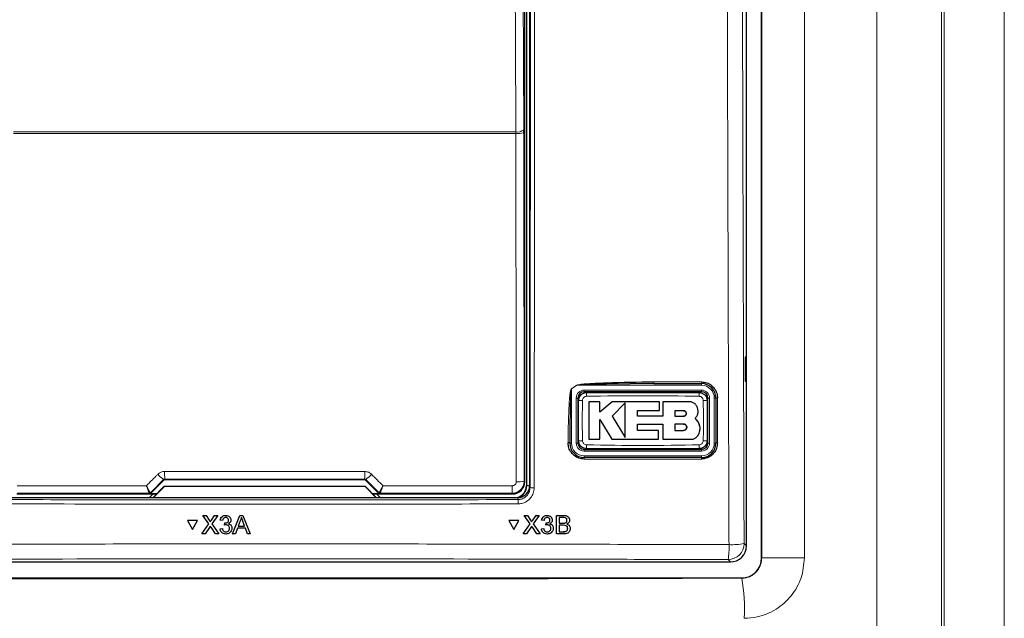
# Model space of a CAD drawing. Header units: millimetres. Extents: x 5 to 418, y 2 to 292.
# Tile 23 of 85: x 104 to 124, y 161 to 173. Entities that reach past the tile are written whole.
import ezdxf

# ---------------------------------------------------------------- set-up
doc = ezdxf.new("R2010")
doc.units = ezdxf.units.MM

msp = doc.modelspace()

# ---------------------------------------------------------------- linework, layer by layer
at = {"color": 7, "linetype": 'Continuous', "lineweight": 18}
for p, q in [((121.3387, 148.246), (121.3387, 198.1329)), ((122.6823, 198.1329), (122.6823, 148.246)), ((122.7355, 148.1927), (122.7355, 198.1329)), ((123.9838, 198.1329), (123.9838, 148.1927)), ((118.9476, 162.3157), (118.9476, 196.1168)), ((119.8358, 196.1168), (119.8358, 162.3157)), ((114.0716, 163.8162), (114.0716, 182.6329)), ((113.8461, 171.1246), (103.4158, 171.1246)), ((103.4161, 171.1573), (113.8458, 171.1573)), ((113.8461, 171.1246), (113.8458, 171.1573)), ((114.0069, 171.135), (114.0148, 163.9073)), ((116.706, 165.9682), (117.6958, 165.9682)), ((114.9976, 165.8259), (114.9963, 165.8279)), ((115.1124, 165.8996), (114.9976, 165.8259)), ((114.9976, 165.8259), (114.9976, 164.6996)), ((115.1111, 165.9016), (115.1124, 165.8996)), ((117.6976, 165.8996), (115.1124, 165.8996)), ((115.2643, 165.7996), (115.2643, 165.7662)), ((115.2643, 165.7996), (117.6976, 165.7996)), ((117.6976, 165.8996), (117.6976, 165.9329)), ((117.6976, 165.7996), (117.6976, 165.7662)), ((115.0976, 165.6329), (115.131, 165.6329)), ((115.0976, 164.6996), (115.0976, 165.6329)), ((117.831, 165.6329), (117.8643, 165.6329)), ((117.8643, 165.6329), (117.8643, 164.6996)), ((117.9643, 165.6329), (117.9976, 165.6329)), ((117.9643, 164.6996), (117.9643, 165.6329)), ((114.9297, 164.7017), (114.9297, 164.7132)), ((114.9976, 164.6996), (114.9643, 164.6996)), ((115.0976, 164.6996), (115.131, 164.6996)), ((115.2643, 164.5662), (115.2643, 164.5329)), ((117.6976, 164.5329), (115.2643, 164.5329)), ((117.6976, 164.5662), (117.6976, 164.5329)), ((117.831, 164.6996), (117.8643, 164.6996)), ((117.9643, 164.6996), (117.9976, 164.6996)), ((117.6958, 164.3683), (115.2629, 164.3683)), ((115.2643, 164.4329), (117.6976, 164.4329)), ((115.2643, 164.4329), (115.2643, 164.3996)), ((117.6976, 164.4329), (117.6976, 164.3996)), ((106.5379, 163.9315), (106.5328, 163.9437)), ((106.5563, 163.9536), (106.5614, 163.9412)), ((110.7005, 163.9412), (110.7056, 163.9536)), ((110.7291, 163.9437), (110.724, 163.9315)), ((114.0148, 163.9073), (114.028, 163.8941)), ((114.0716, 163.8162), (114.0643, 163.8162)), ((114.0716, 163.8162), (114.131, 163.8162)), ((114.131, 163.8168), (114.139, 163.7767)), ((106.2343, 163.6585), (106.2342, 163.6586)), ((106.2392, 163.6466), (106.2343, 163.6585)), ((106.2578, 163.6683), (106.2577, 163.6683)), ((106.2578, 163.6683), (106.2628, 163.6564)), ((110.9991, 163.6564), (111.0041, 163.6683)), ((111.0041, 163.6683), (111.0042, 163.6683)), ((111.0276, 163.6585), (111.0227, 163.6466)), ((111.0277, 163.6586), (111.0276, 163.6585)), ((113.778, 163.6442), (113.7649, 163.6573)), ((113.8892, 163.5265), (113.8813, 163.5662)), ((107.4793, 163.1019), (107.4794, 163.1029)), ((107.5242, 163.1018), (107.5243, 163.1029)), ((114.1513, 163.1019), (114.1507, 163.103)), ((114.1962, 163.1018), (114.1956, 163.1029)), ((114.8336, 163.1987), (114.833, 163.1998)), ((114.8228, 163.0369), (114.8222, 163.038)), ((114.834, 162.8604), (114.8335, 162.8614)), ((118.5824, 162.6143), (118.631, 162.5658)), ((118.9465, 162.3168), (118.9476, 162.3157)), ((119.8358, 162.3157), (118.9476, 162.3157)), ((118.2981, 162.2329), (118.2495, 162.2814)), ((118.5356, 161.8954), (118.5304, 161.9007))]:
    msp.add_line(p, q, dxfattribs=at)
at = {"color": 7, "linetype": 'Continuous', "lineweight": 25}
for p, q in [((118.9465, 162.3168), (118.9465, 196.1156)), ((118.631, 162.5658), (118.631, 185.172)), ((114.028, 163.8941), (114.028, 182.555)), ((114.0643, 182.6329), (114.0643, 163.8162)), ((114.131, 182.6496), (114.131, 163.8168)), ((114.0069, 171.135), (114.0067, 171.2005)), ((118.6301, 166.4829), (118.6047, 166.4833)), ((118.6047, 166.4833), (118.6047, 165.9824)), ((118.6301, 165.9829), (118.6301, 166.4829)), ((118.6047, 165.9824), (118.6301, 165.9829)), ((117.6976, 165.7662), (115.2643, 165.7662)), ((116.7077, 165.9329), (115.7263, 165.9245)), ((116.7077, 165.9329), (117.6976, 165.9329)), ((115.131, 165.6329), (115.131, 164.6996)), ((115.5864, 165.5586), (115.361, 165.5586)), ((115.5864, 165.34), (115.5864, 165.5586)), ((115.843, 165.5586), (115.5864, 165.34)), ((116.8267, 165.5586), (115.843, 165.5586)), ((116.8267, 165.3734), (116.8267, 165.5586)), ((116.898, 165.5586), (116.898, 165.2552)), ((117.4402, 165.5586), (116.898, 165.5586)), ((117.831, 164.6996), (117.831, 165.6329)), ((117.9976, 165.6329), (117.9976, 164.6996)), ((116.1119, 165.5342), (115.843, 165.2576)), ((116.3671, 165.3734), (116.8267, 165.3734)), ((116.3671, 165.2552), (116.3671, 165.3734)), ((117.3264, 165.3719), (117.1479, 165.3719)), ((117.1479, 165.3719), (117.1479, 165.2576)), ((115.5863, 165.186), (115.8345, 164.7782)), ((115.5863, 164.7782), (115.5863, 165.186)), ((115.843, 165.2576), (116.1119, 164.8156)), ((116.898, 165.2552), (116.3671, 165.2552)), ((117.1479, 165.2576), (117.3264, 165.2576)), ((117.6274, 165.1437), (117.5691, 165.2159)), ((116.3672, 165.0938), (116.898, 165.0938)), ((116.3672, 164.9631), (116.3672, 165.0938)), ((116.8083, 164.9631), (116.3672, 164.9631)), ((116.8083, 164.7782), (116.8083, 164.9631)), ((116.898, 165.0938), (116.898, 164.7782)), ((117.1479, 165.0938), (117.1479, 164.9631)), ((117.3264, 165.0938), (117.1479, 165.0938)), ((117.1479, 164.9631), (117.3264, 164.9631)), ((115.361, 164.7782), (115.5863, 164.7782)), ((115.8345, 164.7782), (116.8083, 164.7782)), ((116.898, 164.7782), (117.4799, 164.7782)), ((114.9643, 164.6996), (114.9643, 164.7111)), ((115.2643, 164.5662), (117.6976, 164.5662)), ((117.6976, 164.3996), (115.2643, 164.3996)), ((106.2628, 163.6564), (106.5379, 163.9315)), ((106.5614, 163.9412), (110.7005, 163.9412)), ((110.724, 163.9315), (110.9991, 163.6564)), ((106.3106, 163.5662), (106.5465, 163.8022)), ((106.5476, 163.7996), (106.3143, 163.5662)), ((106.5465, 163.8022), (106.5476, 163.7996)), ((106.5465, 163.8022), (110.7154, 163.8022)), ((110.7143, 163.7996), (106.5476, 163.7996)), ((110.7154, 163.8022), (110.7143, 163.7996)), ((110.9476, 163.5662), (110.7143, 163.7996)), ((110.7154, 163.8022), (110.9513, 163.5662)), ((113.8813, 163.5662), (103.3806, 163.5662)), ((103.4839, 163.6442), (106.3885, 163.6442)), ((106.3129, 163.6442), (106.2375, 163.5688)), ((106.2375, 163.5688), (106.2375, 163.5662)), ((106.391, 163.6466), (106.2392, 163.6466)), ((111.0227, 163.6466), (110.8709, 163.6466)), ((110.8734, 163.6442), (113.778, 163.6442)), ((111.0244, 163.5688), (110.949, 163.6442)), ((111.0244, 163.5662), (111.0244, 163.5688)), ((107.3473, 163.1987), (107.3474, 163.1998)), ((107.4693, 163.022), (107.3473, 163.1987)), ((107.3473, 163.1987), (107.4124, 163.1987)), ((107.4124, 163.1987), (107.4125, 163.1998)), ((107.4124, 163.1987), (107.4793, 163.1019)), ((107.5242, 163.1018), (107.5908, 163.1987)), ((107.6569, 163.1987), (107.5349, 163.0214)), ((107.5908, 163.1987), (107.5909, 163.1998)), ((107.5908, 163.1987), (107.6569, 163.1987)), ((107.6569, 163.1987), (107.657, 163.1998)), ((107.8208, 163.1987), (107.8208, 163.1998)), ((107.9298, 163.1015), (107.9299, 163.1025)), ((107.9659, 162.8162), (108.118, 163.1987)), ((108.118, 163.1987), (108.1181, 163.1998)), ((108.118, 163.1987), (108.179, 163.1987)), ((108.179, 163.1987), (108.1791, 163.1998)), ((108.179, 163.1987), (108.3313, 162.8162)), ((114.019, 163.1998), (114.0841, 163.1998)), ((114.0196, 163.1987), (114.019, 163.1998)), ((114.1412, 163.022), (114.0196, 163.1987)), ((114.0196, 163.1987), (114.0847, 163.1987)), ((114.0847, 163.1987), (114.0841, 163.1998)), ((114.0841, 163.1998), (114.1507, 163.103)), ((114.0847, 163.1987), (114.1513, 163.1019)), ((114.1962, 163.1018), (114.2631, 163.1987)), ((114.3291, 163.1987), (114.2067, 163.0214)), ((114.2631, 163.1987), (114.2625, 163.1998)), ((114.2631, 163.1987), (114.3291, 163.1987)), ((114.3291, 163.1987), (114.3285, 163.1998)), ((114.4928, 163.1987), (114.4922, 163.1998)), ((114.5904, 163.1456), (114.5898, 163.1468)), ((114.6893, 162.8162), (114.6902, 163.1987)), ((114.6902, 163.1987), (114.6896, 163.1998)), ((114.6902, 163.1987), (114.8336, 163.1987)), ((114.7441, 163.1546), (114.7438, 163.0369)), ((114.8171, 163.1546), (114.7441, 163.1546)), ((114.9487, 163.1446), (114.948, 163.1458)), ((107.0254, 163.0906), (107.0254, 163.0917)), ((107.2371, 163.0917), (107.0254, 163.0917)), ((107.237, 163.0906), (107.0254, 163.0906)), ((107.0254, 163.0906), (107.1313, 162.9077)), ((107.1313, 162.9077), (107.237, 163.0906)), ((107.237, 163.0906), (107.2371, 163.0917)), ((107.3277, 162.8162), (107.4693, 163.022)), ((107.4843, 162.9479), (107.3937, 162.8162)), ((107.4992, 163.0654), (107.4993, 163.0665)), ((107.6115, 162.8162), (107.5181, 162.9514)), ((107.5349, 163.0214), (107.6767, 162.8162)), ((107.7038, 162.9192), (107.753, 162.9241)), ((107.7038, 162.9192), (107.7039, 162.9203)), ((107.7087, 163.1006), (107.7088, 163.1017)), ((107.7578, 163.0957), (107.7087, 163.1006)), ((107.753, 162.9241), (107.753, 162.9252)), ((107.7967, 162.9977), (107.8018, 163.0418)), ((107.7967, 162.9977), (107.7968, 162.9987)), ((107.8018, 163.0418), (107.8018, 163.0428)), ((107.8088, 163.0413), (107.8089, 163.0423)), ((107.9294, 163.0942), (107.9295, 163.0954)), ((107.9491, 162.92), (107.9492, 162.9212)), ((107.9495, 162.9313), (107.9496, 162.9324)), ((108.0669, 162.9339), (108.0233, 162.8162)), ((108.2303, 162.9339), (108.0669, 162.9339)), ((108.1223, 163.0839), (108.0831, 162.978)), ((108.0831, 162.978), (108.214, 162.978)), ((108.214, 162.978), (108.1767, 163.0786)), ((108.2739, 162.8162), (108.2303, 162.9339)), ((113.6976, 163.0906), (113.697, 163.0917)), ((113.9086, 163.0917), (113.697, 163.0917)), ((113.6976, 163.0906), (113.803, 162.9077)), ((113.9092, 163.0906), (113.6976, 163.0906)), ((113.803, 162.9077), (113.9092, 163.0906)), ((113.9092, 163.0906), (113.9086, 163.0917)), ((113.9991, 162.8162), (114.1412, 163.022)), ((114.1559, 162.9479), (114.065, 162.8162)), ((114.167, 163.077), (114.1664, 163.0782)), ((114.2826, 162.8162), (114.1897, 162.9514)), ((114.2067, 163.0214), (114.3478, 162.8162)), ((114.3752, 162.9192), (114.3746, 162.9203)), ((114.3752, 162.9192), (114.4243, 162.9241)), ((114.3805, 163.1006), (114.38, 163.1017)), ((114.4296, 163.0957), (114.3805, 163.1006)), ((114.4243, 162.9241), (114.4238, 162.9252)), ((114.4682, 162.9977), (114.4677, 162.9987)), ((114.4682, 162.9977), (114.4734, 163.0418)), ((114.4734, 163.0418), (114.4728, 163.0429)), ((114.4805, 163.0413), (114.4799, 163.0423)), ((114.5524, 163.0999), (114.5519, 163.1009)), ((114.5717, 162.9317), (114.5711, 162.9327)), ((114.6093, 162.9816), (114.6086, 162.9828)), ((114.7437, 162.9928), (114.7434, 162.8604)), ((114.8281, 162.9928), (114.7437, 162.9928)), ((114.7438, 163.0369), (114.8228, 163.0369)), ((114.8689, 163.0414), (114.8683, 163.0425)), ((114.906, 163.0948), (114.9055, 163.0959)), ((114.9204, 162.9266), (114.9198, 162.9277)), ((114.9641, 162.9702), (114.9634, 162.9714)), ((107.3277, 162.8162), (107.3278, 162.8173)), ((107.3937, 162.8162), (107.3277, 162.8162)), ((107.6767, 162.8162), (107.6115, 162.8162)), ((107.6767, 162.8162), (107.6767, 162.8173)), ((107.8249, 162.8555), (107.8249, 162.8565)), ((107.9659, 162.8162), (107.966, 162.8173)), ((108.0233, 162.8162), (107.9659, 162.8162)), ((108.3313, 162.8162), (108.2739, 162.8162)), ((108.3313, 162.8162), (108.3314, 162.8173)), ((113.9991, 162.8162), (113.9985, 162.8173)), ((114.065, 162.8162), (113.9991, 162.8162)), ((114.3478, 162.8162), (114.2826, 162.8162)), ((114.3478, 162.8162), (114.3472, 162.8173)), ((114.3882, 162.8728), (114.3888, 162.8716)), ((114.496, 162.8555), (114.4954, 162.8565)), ((114.6893, 162.8162), (114.6887, 162.8173)), ((114.8331, 162.8162), (114.6893, 162.8162)), ((114.7434, 162.8604), (114.834, 162.8604)), ((114.8668, 162.8622), (114.8662, 162.8633)), ((98.9638, 162.2329), (118.2981, 162.2329)), ((98.7315, 161.9007), (118.5304, 161.9007))]:
    msp.add_line(p, q, dxfattribs=at)
at = {"color": 7, "linetype": 'Continuous', "lineweight": 18, "flags": 128}
for points in [[(113.8458, 171.1573), (113.8443, 171.4793), (113.8382, 172.7671), (113.814, 177.9182), (113.8058, 179.6632)], [(113.9669, 179.7064), (113.9868, 175.4644), (114.0067, 171.2005)], [(113.8541, 163.897), (113.8537, 164.2296), (113.8522, 165.5604), (113.8461, 171.1246)]]:
    msp.add_lwpolyline(points, dxfattribs=at)
at = {"color": 7, "linetype": 'Continuous', "lineweight": 18}
for centre, radius, start, end in [((113.8803, 171.3503), 0.1961, 259.85332, 310.15136), ((113.8835, 171.7962), 0.6727, 266.81598, 280.57109), ((116.8907, 165.9591), 0.1848, 177.15423, 188.14169), ((117.8605, 165.9591), 0.165, 176.81302, 189.1309), ((115.2643, 165.6329), 0.1667, 90, 180), ((117.6976, 165.6329), 0.2667, 0, 90), ((117.6976, 165.6329), 0.1667, 0, 90), ((115.2082, 164.6189), 0.9659, 88.84251, 93.59694), ((116.3222, 165.689), 1.0098, 176.56216, 181.10549), ((116.6401, 165.689), 1.0093, 358.89403, 3.43939), ((117.7537, 164.6188), 0.966, 86.40337, 91.15738), ((118.0215, 165.5079), 0.1273, 86.60847, 100.82355), ((115.2082, 165.7132), 0.9656, 266.40183, 271.15784), ((117.7537, 165.7131), 0.9655, 268.842, 273.5986), ((114.9385, 164.5727), 0.1408, 79.45271, 93.60081), ((114.9385, 164.5612), 0.1407, 79.44904, 93.60204), ((115.2643, 164.6996), 0.2667, 180, 270), ((115.2643, 164.6996), 0.1667, 180, 270), ((116.3207, 164.6434), 1.0082, 178.89291, 183.443), ((116.6406, 164.6434), 1.0088, 356.55901, 1.10646), ((117.6976, 164.6996), 0.2667, 270, 0), ((117.6976, 164.6996), 0.1667, 270, 0), ((118.0215, 164.5781), 0.1237, 86.51262, 101.13723), ((115.4528, 164.3758), 0.19, 172.81916, 182.25153), ((117.8353, 164.3758), 0.1397, 170.21, 183.05606), ((106.98, 164.5656), 0.766, 222.19195, 234.28187), ((109.3799, 164.0741), 2.8262, 179.27525, 182.44393), ((107.882, 164.0741), 2.8262, 357.55607, 0.72475), ((110.2819, 164.5656), 0.766, 305.71813, 317.80805), ((112.6251, 163.7779), 1.1462, 353.962, 1.78482), ((113.8914, 164.5685), 0.6725, 266.81619, 280.57211), ((114.204, 164.1248), 0.3541, 259.41118, 273.41218), ((106.2343, 163.6918), 0.0333, 270.00748, 314.99252), ((111.0276, 163.6918), 0.0333, 225.00748, 269.99252), ((113.0369, 163.4566), 0.8552, 358.75889, 4.69162), ((118.2485, 162.6154), 0.3339, 270.1836, 359.8164), ((116.797, 162.5287), 1.4734, 350.34001, 2.46103), ((118.3333, 163.8975), 1.3071, 267.18174, 280.98479), ((114.6244, 161.2439), 3.9651, 357.38828, 9.45714)]:
    msp.add_arc(centre, radius, start, end, dxfattribs=at)
at = {"color": 7, "linetype": 'Continuous', "lineweight": 25}
for centre, radius, start, end in [((115.2643, 165.6329), 0.1333, 90, 180), ((117.6976, 165.6329), 0.3, 0, 90), ((117.6976, 165.6329), 0.1333, 0, 90), ((115.2643, 164.6996), 0.3, 180, 270), ((115.2643, 164.6996), 0.1333, 180, 270), ((117.6976, 164.6996), 0.1333, 270, 0), ((117.6976, 164.6996), 0.3, 270, 0), ((113.8143, 163.8162), 0.25, 270, 0), ((113.8143, 163.8162), 0.2573, 283.67927, 0), ((106.2341, 163.6919), 0.0333, 270.06102, 314.97735), ((111.0278, 163.6919), 0.0333, 225.02265, 269.93898)]:
    msp.add_arc(centre, radius, start, end, dxfattribs=at)
at = {"color": 7, "linetype": 'Continuous', "lineweight": 18}
for centre, major_axis, ratio, start_param, end_param in [((117.9627, 171.7462), (147.6667, 147.7119), 0.0123167, 1.6359514, 1.6378189), ((108.631, 161.3873), (147.0348, 0), 0.0174551, 1.5566859, 1.5849067), ((99.2992, 171.7462), (-147.6667, 147.7119), 0.0123167, 4.6453664, 4.6472339), ((108.631, 161.0927), (147.0164, 0), 0.0174551, 1.5871, 1.6057242), ((108.631, 161.0927), (147.0164, 0), 0.0174551, 1.5358685, 1.5544927), ((108.631, 170.5709), (165.8333, 0), 0.0524078, 4.6526266, 4.7721513)]:
    msp.add_ellipse(centre, major_axis=major_axis, ratio=ratio, start_param=start_param, end_param=end_param, dxfattribs=at)
at = {"color": 7, "linetype": 'Continuous', "lineweight": 25}
for centre, major_axis, ratio, start_param, end_param in [((106.5614, 163.9079), (-0.0128, 0.0308), 0.9998216, 5.8905493, 6.6758213), ((110.7005, 163.9079), (0.0128, 0.0308), 0.9998216, 5.8905493, 6.6758213), ((113.778, 163.8942), (0.1768, 0.1768), 0.9998985, 3.9271431, 5.4976349), ((113.8809, 163.8172), (0.0491, -0.2461), 0.9960441, 6.0870179, 7.6562931), ((106.2392, 163.6799), (0.0128, -0.0308), 0.9998216, 5.8905493, 6.6758213), ((111.0227, 163.6799), (0.0128, 0.0308), 0.9998216, 2.7489567, 3.5342286), ((118.2972, 162.5667), (0.2363, -0.2363), 0.9972647, 5.4991567, 7.0672139), ((118.5292, 162.3179), (-0.2954, 0.2954), 0.9972647, 2.357564, 3.9256213)]:
    msp.add_ellipse(centre, major_axis=major_axis, ratio=ratio, start_param=start_param, end_param=end_param, dxfattribs=at)
at = {"color": 7, "linetype": 'Continuous', "lineweight": 18}
for points, knots in [([(118.2691, 162.5919), (118.2683, 162.8137), (118.2644, 163.9223), (118.2488, 168.5797), (118.2307, 175.2319), (118.2212, 181.0006), (118.2175, 183.2153)], [0, 0, 0, 0, 0.0322876, 0.1614382, 0.6780666, 1, 1, 1, 1]), ([(118.5311, 183.2244), (118.5369, 179.7876), (118.5486, 172.9127), (118.5711, 166.0476), (118.5824, 162.6143)], [0, 0, 0, 0, 0.4998997, 1, 1, 1, 1]), ([(114.139, 163.7767), (114.1407, 165.3498), (114.1441, 168.4962), (114.1483, 173.2193), (114.1518, 177.9449), (114.1535, 181.0969), (114.1544, 182.673)], [0, 0, 0, 0, 0.249948, 0.4999168, 0.749948, 1, 1, 1, 1]), ([(114.2405, 182.6706), (114.2405, 182.6151), (114.2403, 182.3374), (114.2397, 181.1713), (114.2381, 178.2839), (114.235, 173.8428), (114.2305, 168.7087), (114.2268, 165.3527), (114.2251, 163.7713)], [0, 0, 0, 0, 0.0088086, 0.044043, 0.1849809, 0.4668597, 0.7487682, 1, 1, 1, 1]), ([(114.9297, 164.7132), (114.9298, 164.7575), (114.9304, 164.9793), (114.9368, 165.262), (114.9522, 165.5369), (114.9621, 165.6567), (114.9705, 165.729), (114.9773, 165.7724), (114.9837, 165.8011), (114.9885, 165.8182), (114.9944, 165.8265), (114.996, 165.8276), (114.9963, 165.8279)], [0, 0, 0, 0, 0.1187958, 0.5940496, 0.7569485, 0.8560529, 0.9159262, 0.9518655, 0.9733043, 0.994839, 0.9987729, 1, 1, 1, 1]), ([(114.9963, 165.8279), (115.0151, 165.8398), (115.0534, 165.8643), (115.0916, 165.889), (115.1111, 165.9016)], [0, 0, 0, 0, 0.4887733, 1, 1, 1, 1]), ([(115.7263, 165.9245), (115.5715, 165.9202), (115.3781, 165.915), (115.1729, 165.909), (115.1235, 165.9013), (115.1124, 165.8996)], [0, 0, 0, 0, 0.75653229, 0.94513157, 1, 1, 1, 1]), ([(115.2277, 165.5846), (115.2259, 165.4759), (115.2211, 165.197), (115.2252, 164.918), (115.2277, 164.7478)], [0, 0, 0, 0, 0.3898707, 1, 1, 1, 1]), ([(115.3127, 165.6695), (115.3032, 165.6684), (115.2843, 165.6662), (115.2592, 165.6515), (115.24, 165.6301), (115.2296, 165.6064), (115.2282, 165.5908), (115.2277, 165.5846)], [0, 0, 0, 0, 0.21339586, 0.4285917, 0.64431876, 0.85926801, 1, 1, 1, 1]), ([(117.6492, 165.6695), (117.2599, 165.6763), (116.481, 165.6897), (115.7022, 165.6763), (115.3127, 165.6695)], [0, 0, 0, 0, 0.4998954, 1, 1, 1, 1]), ([(117.7342, 165.5846), (117.7331, 165.594), (117.7309, 165.613), (117.7161, 165.6381), (117.6946, 165.6573), (117.6711, 165.6677), (117.6554, 165.669), (117.6492, 165.6695)], [0, 0, 0, 0, 0.2138446, 0.4291993, 0.6449134, 0.8596426, 1, 1, 1, 1]), ([(117.7342, 164.7478), (117.736, 164.8566), (117.7408, 165.1355), (117.7367, 165.4144), (117.7342, 165.5846)], [0, 0, 0, 0, 0.38987243, 1, 1, 1, 1]), ([(118.029, 165.6349), (118.029, 165.6127), (118.029, 165.5018), (118.029, 165.1907), (118.029, 164.9018), (118.029, 164.7017)], [0, 0, 0, 0, 0.0712947, 0.3564733, 1, 1, 1, 1]), ([(115.2277, 164.7478), (115.2288, 164.7384), (115.231, 164.7195), (115.2458, 164.6943), (115.2673, 164.6752), (115.2908, 164.6647), (115.3065, 164.6634), (115.3127, 164.6629)], [0, 0, 0, 0, 0.2138472, 0.4292026, 0.6449166, 0.8596444, 1, 1, 1, 1]), ([(117.6492, 164.6629), (117.6587, 164.664), (117.6776, 164.6662), (117.7027, 164.681), (117.7219, 164.7024), (117.7323, 164.726), (117.7337, 164.7417), (117.7342, 164.7478)], [0, 0, 0, 0, 0.2133947, 0.4285895, 0.6443155, 0.8592654, 1, 1, 1, 1]), ([(115.3127, 164.6629), (115.702, 164.6562), (116.4809, 164.6427), (117.2597, 164.6562), (117.6492, 164.6629)], [0, 0, 0, 0, 0.4998954, 1, 1, 1, 1]), ([(106.1763, 163.8148), (106.2416, 163.8803), (106.3204, 163.959), (106.3991, 164.0378), (106.4124, 164.0512)], [0, 0, 0, 0, 0.8306218, 1, 1, 1, 1]), ([(106.4124, 164.0512), (106.4299, 164.0655), (106.4647, 164.0941), (106.5168, 164.1085), (106.5466, 164.1096), (106.554, 164.1098)], [0, 0, 0, 0, 0.4289712, 0.8581067, 1, 1, 1, 1]), ([(106.5563, 163.9536), (106.5551, 163.9535), (106.552, 163.9534), (106.547, 163.9524), (106.5418, 163.9504), (106.5369, 163.9475), (106.5342, 163.945), (106.5328, 163.9437)], [0, 0, 0, 0, 0.1380184, 0.3466195, 0.5623806, 0.7779399, 1, 1, 1, 1]), ([(106.554, 164.1098), (106.6651, 164.1099), (107.2206, 164.11), (108.6053, 164.1102), (109.8788, 164.11), (110.7079, 164.1098)], [0, 0, 0, 0, 0.08024224, 0.40121429, 1, 1, 1, 1]), ([(110.7291, 163.9437), (110.7282, 163.9446), (110.7247, 163.9479), (110.717, 163.9524), (110.7094, 163.9532), (110.7056, 163.9536)], [0, 0, 0, 0, 0.1482472, 0.5799252, 1, 1, 1, 1]), ([(110.7079, 164.1098), (110.7304, 164.1076), (110.7752, 164.1032), (110.8222, 164.0766), (110.844, 164.0563), (110.8495, 164.0512)], [0, 0, 0, 0, 0.42823285, 0.85633782, 1, 1, 1, 1]), ([(110.8495, 164.0512), (110.9279, 163.9727), (111.0066, 163.8939), (111.0853, 163.8151), (111.0856, 163.8148)], [0, 0, 0, 0, 0.996046, 1, 1, 1, 1]), ([(103.4912, 163.8136), (103.6023, 163.8137), (104.1575, 163.814), (105.0525, 163.8144), (105.8366, 163.8147), (106.1763, 163.8148)], [0, 0, 0, 0, 0.1241023, 0.6205161, 1, 1, 1, 1]), ([(106.2577, 163.6683), (106.2574, 163.6685), (106.2559, 163.6693), (106.2482, 163.6804), (106.2293, 163.7134), (106.2069, 163.7551), (106.1899, 163.788), (106.1811, 163.8052), (106.1778, 163.8118), (106.1764, 163.8144), (106.1763, 163.8148)], [0, 0, 0, 0, 0.0500975, 0.2741497, 0.5151595, 0.765666, 0.9118815, 0.9655794, 0.9952738, 1, 1, 1, 1]), ([(106.2342, 163.6586), (106.2339, 163.6587), (106.2328, 163.6597), (106.2272, 163.6717), (106.2137, 163.7069), (106.1979, 163.7513), (106.1858, 163.7863), (106.1797, 163.8046), (106.1773, 163.8117), (106.1764, 163.8144), (106.1763, 163.8148)], [0, 0, 0, 0, 0.0500976, 0.2741498, 0.5151591, 0.7656656, 0.911884, 0.9655798, 0.9952749, 1, 1, 1, 1]), ([(111.0856, 163.8148), (111.0855, 163.8144), (111.0849, 163.8134), (111.0835, 163.8106), (111.0801, 163.8038), (111.071, 163.7859), (111.0534, 163.7521), (111.031, 163.7105), (111.0127, 163.6789), (111.0058, 163.669), (111.0044, 163.6684), (111.0042, 163.6683)], [0, 0, 0, 0, 0.0047263, 0.0144598, 0.0368391, 0.0943897, 0.2530049, 0.501586, 0.7415301, 0.9644159, 1, 1, 1, 1]), ([(111.0856, 163.8148), (111.0855, 163.8144), (111.0851, 163.8133), (111.0841, 163.8103), (111.0825, 163.8054), (111.0804, 163.7991), (111.0767, 163.7882), (111.0717, 163.7736), (111.0643, 163.7523), (111.0561, 163.7289), (111.0477, 163.7058), (111.0404, 163.6864), (111.0347, 163.6721), (111.0305, 163.6627), (111.0285, 163.6591), (111.0279, 163.6587), (111.0277, 163.6586)], [0, 0, 0, 0, 0.0047104, 0.0144145, 0.036723, 0.06539, 0.0941021, 0.172802, 0.252466, 0.3748743, 0.501267, 0.6193674, 0.7414613, 0.8512391, 0.9645271, 1, 1, 1, 1]), ([(111.0856, 163.8148), (111.1783, 163.8148), (111.7154, 163.8146), (112.6105, 163.8143), (113.4127, 163.8138), (113.7707, 163.8136)], [0, 0, 0, 0, 0.1035199, 0.5999338, 1, 1, 1, 1]), ([(114.0148, 163.9073), (114.0146, 163.9004), (114.0143, 163.8866), (114.0116, 163.8658), (114.0072, 163.845), (114.0011, 163.8248), (113.9933, 163.8052), (113.984, 163.7864), (113.973, 163.7683), (113.9604, 163.7512), (113.9467, 163.7353), (113.9316, 163.7207), (113.9153, 163.7073), (113.8978, 163.6953), (113.8735, 163.6814), (113.8475, 163.6706), (113.8182, 163.6627), (113.7928, 163.6582), (113.7742, 163.6576), (113.7649, 163.6573)], [0, 0, 0, 0, 0.0527213, 0.105808, 0.1600467, 0.2146837, 0.2674778, 0.320639, 0.3749586, 0.4296786, 0.482352, 0.5353903, 0.5895795, 0.6441664, 0.6967, 0.8035383, 0.8579695, 0.9285418, 1, 1, 1, 1]), ([(113.7707, 163.8136), (113.7769, 163.814), (113.7924, 163.815), (113.8158, 163.825), (113.837, 163.8439), (113.8513, 163.8688), (113.8531, 163.8876), (113.8541, 163.897)], [0, 0, 0, 0, 0.1424488, 0.3561852, 0.5704207, 0.7852495, 1, 1, 1, 1]), ([(113.8892, 163.5265), (113.8983, 163.5268), (113.9166, 163.5275), (113.9483, 163.533), (113.984, 163.5442), (114.0215, 163.5635), (114.0556, 163.589), (114.0847, 163.6195), (114.1085, 163.6548), (114.1257, 163.6932), (114.1368, 163.7343), (114.1382, 163.7624), (114.139, 163.7767)], [0, 0, 0, 0, 0.06949197, 0.13982696, 0.24580842, 0.35486502, 0.46086137, 0.56993063, 0.67591476, 0.78496973, 0.89094868, 1, 1, 1, 1]), ([(114.2251, 163.7713), (114.2214, 163.7338), (114.2139, 163.659), (114.1563, 163.5592), (114.0716, 163.4838), (113.978, 163.4439), (113.9162, 163.4397), (113.8919, 163.4381)], [0, 0, 0, 0, 0.2149317, 0.4298773, 0.6448764, 0.8598859, 1, 1, 1, 1]), ([(103.3727, 163.5265), (105.1245, 163.5229), (108.6301, 163.5155), (112.1356, 163.5229), (113.8892, 163.5265)], [0, 0, 0, 0, 0.4997441, 1, 1, 1, 1]), ([(113.8919, 163.4381), (113.8363, 163.4379), (113.5587, 163.4371), (112.3925, 163.4342), (110.1111, 163.4305), (106.8807, 163.4302), (104.5402, 163.4354), (103.37, 163.4381)], [0, 0, 0, 0, 0.0158376, 0.0791881, 0.332598, 0.666299, 1, 1, 1, 1]), ([(98.9928, 162.5919), (99.2147, 162.5926), (100.324, 162.596), (103.2102, 162.603), (107.6567, 162.6082), (112.095, 162.6057), (115.633, 162.5994), (117.3903, 162.5944), (118.2691, 162.5919)], [0, 0, 0, 0, 0.03456593, 0.17283399, 0.44939778, 0.72625716, 0.8631107, 1, 1, 1, 1]), ([(118.2495, 162.2814), (117.4505, 162.2837), (115.0527, 162.2906), (111.0483, 162.2966), (106.2359, 162.2966), (102.2221, 162.2906), (99.815, 162.2837), (99.0124, 162.2814)], [0, 0, 0, 0, 0.12471666, 0.37427868, 0.6242763, 0.87471081, 1, 1, 1, 1]), ([(118.5356, 161.8954), (118.5506, 161.896), (118.5806, 161.897), (118.633, 161.9062), (118.6922, 161.9249), (118.7545, 161.9572), (118.8109, 162), (118.859, 162.0514), (118.8982, 162.1107), (118.9264, 162.1753), (118.9445, 162.2444), (118.9465, 162.2917), (118.9476, 162.3157)], [0, 0, 0, 0, 0.0682292, 0.13729, 0.2429275, 0.3516899, 0.4579365, 0.5672631, 0.6738949, 0.7835629, 0.8902701, 1, 1, 1, 1]), ([(119.8358, 162.3157), (119.8219, 162.1747), (119.7941, 161.8927), (119.5772, 161.517), (119.2582, 161.2338), (118.907, 161.085), (118.6759, 161.0694), (118.5854, 161.0632)], [0, 0, 0, 0, 0.21497494, 0.43017411, 0.64567803, 0.861227, 1, 1, 1, 1])]:
    msp.add_open_spline(points, degree=3, knots=knots, dxfattribs=at)
at = {"color": 7, "linetype": 'Continuous', "lineweight": 25}
for points, knots in [([(115.1111, 165.9016), (115.1222, 165.9051), (115.1704, 165.9202), (115.3773, 165.9327), (115.8957, 165.9649), (116.3785, 165.9669), (116.706, 165.9682)], [0, 0, 0, 0, 0.0217458, 0.0946594, 0.3858775, 1, 1, 1, 1]), ([(117.6958, 165.9682), (117.7333, 165.9645), (117.8084, 165.9571), (117.9083, 165.8995), (117.9837, 165.8147), (118.0234, 165.721), (118.0275, 165.6592), (118.029, 165.6349)], [0, 0, 0, 0, 0.2148595, 0.4297052, 0.6450146, 0.8605847, 1, 1, 1, 1]), ([(114.9976, 165.8259), (114.9974, 165.8256), (114.9965, 165.8243), (114.9948, 165.8191), (114.9931, 165.8104), (114.9908, 165.795), (114.9881, 165.7702), (114.9847, 165.7269), (114.9805, 165.6546), (114.9755, 165.5348), (114.9703, 165.3484), (114.9663, 165.1103), (114.9645, 164.8885), (114.9643, 164.7554), (114.9643, 164.7111)], [0, 0, 0, 0, 0.0008969, 0.0042174, 0.0144757, 0.0248219, 0.0459517, 0.081671, 0.1414493, 0.2406486, 0.4039379, 0.6423501, 0.8807866, 1, 1, 1, 1]), ([(115.1476, 165.5829), (115.1477, 165.5859), (115.1478, 165.5952), (115.1492, 165.6074), (115.1519, 165.621), (115.1551, 165.633), (115.1599, 165.6461), (115.1658, 165.659), (115.1727, 165.6712), (115.1806, 165.6828), (115.1895, 165.6936), (115.1993, 165.7038), (115.2099, 165.7131), (115.2251, 165.7242), (115.2415, 165.7333), (115.2589, 165.7403), (115.2768, 165.7457), (115.2954, 165.7491), (115.3095, 165.7494), (115.3143, 165.7496)], [0, 0, 0, 0, 0.03502871, 0.10559861, 0.14117092, 0.19391132, 0.24701779, 0.30127879, 0.35593872, 0.40867827, 0.46178387, 0.51604392, 0.57070289, 0.62343919, 0.73070265, 0.78535805, 0.83809117, 0.94534805, 1, 1, 1, 1]), ([(115.1476, 164.7496), (115.1476, 164.919), (115.1476, 165.1968), (115.1476, 165.4746), (115.1476, 165.5829)], [0, 0, 0, 0, 0.6100731, 1, 1, 1, 1]), ([(115.3143, 165.7496), (115.7033, 165.7496), (116.481, 165.7496), (117.2588, 165.7496), (117.6476, 165.7496)], [0, 0, 0, 0, 0.5001048, 1, 1, 1, 1]), ([(115.361, 165.5586), (115.361, 165.456), (115.361, 165.1959), (115.361, 164.9357), (115.361, 164.7782)], [0, 0, 0, 0, 0.3944639, 1, 1, 1, 1]), ([(117.6274, 165.3713), (117.6253, 165.3924), (117.6212, 165.4344), (117.589, 165.4905), (117.5415, 165.5329), (117.4888, 165.5554), (117.454, 165.5577), (117.4402, 165.5586)], [0, 0, 0, 0, 0.21450949, 0.42901653, 0.6435823, 0.85818215, 1, 1, 1, 1]), ([(117.6476, 165.7496), (117.6599, 165.7487), (117.6909, 165.7467), (117.7378, 165.7267), (117.78, 165.689), (117.8088, 165.6391), (117.8124, 165.6016), (117.8143, 165.5829)], [0, 0, 0, 0, 0.1414239, 0.3560694, 0.5707203, 0.7853678, 1, 1, 1, 1]), ([(117.8143, 165.5829), (117.8143, 165.4134), (117.8143, 165.1356), (117.8143, 164.8579), (117.8143, 164.7496)], [0, 0, 0, 0, 0.610073, 1, 1, 1, 1]), ([(116.1119, 164.8156), (116.1119, 164.9178), (116.1119, 165.157), (116.1119, 165.3968), (116.1119, 165.5342)], [0, 0, 0, 0, 0.4272676, 1, 1, 1, 1]), ([(117.3264, 165.2576), (117.3329, 165.2582), (117.3458, 165.2595), (117.3629, 165.2694), (117.3759, 165.284), (117.3833, 165.3022), (117.3843, 165.3218), (117.3787, 165.3406), (117.3672, 165.3564), (117.3512, 165.3675), (117.3367, 165.3716), (117.3284, 165.3719), (117.3264, 165.3719)], [0, 0, 0, 0, 0.107912, 0.2158215, 0.3237606, 0.431549, 0.5390752, 0.6463231, 0.7533518, 0.8602722, 0.9672328, 1, 1, 1, 1]), ([(117.3264, 165.3719), (117.3328, 165.3713), (117.3457, 165.3701), (117.3628, 165.3602), (117.3758, 165.3457), (117.3832, 165.3277), (117.3843, 165.3082), (117.3789, 165.2894), (117.3675, 165.2735), (117.3516, 165.2622), (117.3369, 165.2579), (117.3285, 165.2576), (117.3264, 165.2576)], [0, 0, 0, 0, 0.1072013, 0.2144115, 0.3214264, 0.4283404, 0.5353131, 0.6424692, 0.7498884, 0.8575849, 0.9654849, 1, 1, 1, 1]), ([(117.5691, 165.2159), (117.5765, 165.2241), (117.5916, 165.2406), (117.6086, 165.2696), (117.6209, 165.3012), (117.6265, 165.3293), (117.6282, 165.3529), (117.6277, 165.3652), (117.6274, 165.3713)], [0, 0, 0, 0, 0.1933525, 0.3923012, 0.5856575, 0.7846406, 0.8918564, 1, 1, 1, 1]), ([(117.3264, 164.9631), (117.3337, 164.9638), (117.3484, 164.9653), (117.368, 164.9765), (117.3828, 164.9931), (117.3913, 165.0137), (117.3926, 165.036), (117.3864, 165.0574), (117.3734, 165.0757), (117.3551, 165.0885), (117.3384, 165.0934), (117.3288, 165.0937), (117.3264, 165.0938)], [0, 0, 0, 0, 0.1072306, 0.2144698, 0.3215203, 0.4284677, 0.5354559, 0.6425997, 0.7499807, 0.8576276, 0.9654903, 1, 1, 1, 1]), ([(117.3264, 165.0938), (117.3338, 165.0931), (117.3485, 165.0916), (117.3681, 165.0803), (117.383, 165.0636), (117.3914, 165.0428), (117.3925, 165.0204), (117.3861, 164.999), (117.373, 164.9809), (117.3547, 164.9682), (117.3382, 164.9635), (117.3286, 164.9632), (117.3264, 164.9631)], [0, 0, 0, 0, 0.107918, 0.2158349, 0.3237485, 0.4314887, 0.5389701, 0.6461953, 0.75323, 0.8601792, 0.9671761, 1, 1, 1, 1]), ([(117.6404, 164.886), (117.6508, 164.9148), (117.6714, 164.9724), (117.6656, 165.0648), (117.6399, 165.118), (117.6274, 165.1437)], [0, 0, 0, 0, 0.3406013, 0.6812116, 1, 1, 1, 1]), ([(115.3143, 164.5829), (115.302, 164.5837), (115.271, 164.5857), (115.2241, 164.6057), (115.1819, 164.6434), (115.1531, 164.6934), (115.1495, 164.7308), (115.1476, 164.7496)], [0, 0, 0, 0, 0.141424, 0.3560694, 0.5707203, 0.7853678, 1, 1, 1, 1]), ([(117.4799, 164.7782), (117.4895, 164.7787), (117.509, 164.7796), (117.5373, 164.7872), (117.5642, 164.7991), (117.5885, 164.8154), (117.6099, 164.8356), (117.6246, 164.8552), (117.6345, 164.8724), (117.6384, 164.8815), (117.6404, 164.886)], [0, 0, 0, 0, 0.1405034, 0.2850826, 0.4255858, 0.5701624, 0.7106873, 0.855287, 0.9273783, 1, 1, 1, 1]), ([(117.8143, 164.7496), (117.8142, 164.7465), (117.8141, 164.7373), (117.8127, 164.725), (117.81, 164.7114), (117.8068, 164.6995), (117.802, 164.6863), (117.7961, 164.6735), (117.7892, 164.6612), (117.7813, 164.6496), (117.7724, 164.6388), (117.7626, 164.6286), (117.752, 164.6193), (117.7368, 164.6082), (117.7204, 164.5991), (117.703, 164.5921), (117.6851, 164.5867), (117.6665, 164.5834), (117.6524, 164.583), (117.6476, 164.5829)], [0, 0, 0, 0, 0.0350288, 0.1055989, 0.1411713, 0.1939117, 0.2470182, 0.3012791, 0.355939, 0.4086785, 0.4617841, 0.5160441, 0.5707031, 0.6234394, 0.7307028, 0.7853582, 0.8380913, 0.9453481, 1, 1, 1, 1]), ([(115.2629, 164.3683), (115.2254, 164.372), (115.1505, 164.3794), (115.0506, 164.4369), (114.9752, 164.5216), (114.9353, 164.6153), (114.9313, 164.6772), (114.9297, 164.7017)], [0, 0, 0, 0, 0.2145899, 0.429169, 0.6441593, 0.8595151, 1, 1, 1, 1]), ([(117.6476, 164.5829), (117.2586, 164.5829), (116.4809, 164.5829), (115.7031, 164.5829), (115.3143, 164.5829)], [0, 0, 0, 0, 0.5001049, 1, 1, 1, 1]), ([(118.029, 164.7017), (118.0254, 164.6643), (118.018, 164.5894), (117.9607, 164.4896), (117.8764, 164.4143), (117.7827, 164.3741), (117.7207, 164.37), (117.6958, 164.3683)], [0, 0, 0, 0, 0.2145203, 0.4290546, 0.6431246, 0.8569356, 1, 1, 1, 1]), ([(107.4794, 163.103), (107.4837, 163.0965), (107.4897, 163.0874), (107.4971, 163.0754), (107.4986, 163.0695), (107.4993, 163.0665)], [0, 0, 0, 0, 0.5612769, 0.7817626, 1, 1, 1, 1]), ([(107.4993, 163.0665), (107.504, 163.0733), (107.5123, 163.0854), (107.5206, 163.0976), (107.5243, 163.1029)], [0, 0, 0, 0, 0.5599999, 1, 1, 1, 1]), ([(107.7087, 163.1006), (107.7124, 163.1155), (107.72, 163.1452), (107.7489, 163.1783), (107.7847, 163.1962), (107.8087, 163.1979), (107.8208, 163.1987)], [0, 0, 0, 0, 0.2802532, 0.5595228, 0.7795924, 1, 1, 1, 1]), ([(107.7088, 163.1017), (107.7125, 163.1166), (107.7201, 163.1463), (107.7489, 163.1794), (107.7847, 163.1973), (107.8088, 163.199), (107.8208, 163.1998)], [0, 0, 0, 0, 0.2802532, 0.5595228, 0.7795924, 1, 1, 1, 1]), ([(107.8223, 163.1546), (107.8133, 163.1538), (107.7952, 163.1521), (107.774, 163.1367), (107.7623, 163.1164), (107.7593, 163.1026), (107.7578, 163.0957)], [0, 0, 0, 0, 0.2800014, 0.5591308, 0.7793201, 1, 1, 1, 1]), ([(107.8208, 163.1998), (107.836, 163.1983), (107.8664, 163.1952), (107.9034, 163.1717), (107.9257, 163.1383), (107.9285, 163.1145), (107.9299, 163.1026)], [0, 0, 0, 0, 0.2801842, 0.5598553, 0.7799999, 1, 1, 1, 1]), ([(107.8208, 163.1987), (107.836, 163.1972), (107.8664, 163.1941), (107.9033, 163.1706), (107.9256, 163.1372), (107.9284, 163.1134), (107.9298, 163.1015)], [0, 0, 0, 0, 0.2801842, 0.5598553, 0.7799999, 1, 1, 1, 1]), ([(107.8807, 163.0999), (107.8797, 163.1083), (107.8778, 163.1251), (107.8616, 163.1434), (107.8421, 163.1532), (107.8289, 163.1541), (107.8223, 163.1546)], [0, 0, 0, 0, 0.27946, 0.5589523, 0.7792553, 1, 1, 1, 1]), ([(108.1485, 163.1546), (108.1448, 163.1409), (108.1383, 163.1165), (108.1272, 163.0939), (108.1223, 163.0839)], [0, 0, 0, 0, 0.55991459, 1, 1, 1, 1]), ([(108.1767, 163.0786), (108.1714, 163.0927), (108.162, 163.1181), (108.1526, 163.1434), (108.1485, 163.1546)], [0, 0, 0, 0, 0.5600021, 1, 1, 1, 1]), ([(114.1507, 163.103), (114.1552, 163.0965), (114.1607, 163.0885), (114.1654, 163.0799), (114.1663, 163.0782)], [0, 0, 0, 0, 0.800203, 1, 1, 1, 1]), ([(114.1705, 163.0665), (114.1752, 163.0733), (114.1836, 163.0854), (114.1919, 163.0976), (114.1956, 163.1029)], [0, 0, 0, 0, 0.5599999, 1, 1, 1, 1]), ([(114.3799, 163.1017), (114.3838, 163.1166), (114.3914, 163.1463), (114.4203, 163.1794), (114.4562, 163.1973), (114.4802, 163.199), (114.4922, 163.1998)], [0, 0, 0, 0, 0.2802532, 0.5595228, 0.7795924, 1, 1, 1, 1]), ([(114.3805, 163.1006), (114.3844, 163.1155), (114.392, 163.1452), (114.4209, 163.1783), (114.4567, 163.1962), (114.4808, 163.1979), (114.4928, 163.1987)], [0, 0, 0, 0, 0.2802532, 0.5595228, 0.7795924, 1, 1, 1, 1]), ([(114.4942, 163.1546), (114.4852, 163.1538), (114.4672, 163.1521), (114.4459, 163.1367), (114.4342, 163.1164), (114.4312, 163.1026), (114.4296, 163.0957)], [0, 0, 0, 0, 0.2800014, 0.5591308, 0.7793201, 1, 1, 1, 1]), ([(114.4922, 163.1998), (114.5073, 163.1982), (114.5374, 163.195), (114.5729, 163.1742), (114.5845, 163.1535), (114.5886, 163.1461)], [0, 0, 0, 0, 0.3910109, 0.7813057, 1, 1, 1, 1]), ([(114.4928, 163.1987), (114.508, 163.1972), (114.5384, 163.1941), (114.5752, 163.1706), (114.5974, 163.1372), (114.6002, 163.1134), (114.6016, 163.1015)], [0, 0, 0, 0, 0.2801842, 0.55985531, 0.77999994, 1, 1, 1, 1]), ([(114.5524, 163.0999), (114.5515, 163.1083), (114.5496, 163.1251), (114.5335, 163.1434), (114.514, 163.1532), (114.5008, 163.1541), (114.4942, 163.1546)], [0, 0, 0, 0, 0.27946, 0.5589523, 0.7792553, 1, 1, 1, 1]), ([(114.5518, 163.101), (114.5518, 163.1099), (114.5517, 163.1194), (114.5459, 163.1261), (114.5456, 163.1265)], [0, 0, 0, 0, 0.9394832, 1, 1, 1, 1]), ([(114.906, 163.0948), (114.9049, 163.1052), (114.9032, 163.1208), (114.8915, 163.1384), (114.8656, 163.1564), (114.8387, 163.1554), (114.8171, 163.1546)], [0, 0, 0, 0, 0.2495123, 0.3750187, 0.5002443, 1, 1, 1, 1]), ([(114.833, 163.1998), (114.8499, 163.1992), (114.8835, 163.198), (114.9272, 163.1788), (114.9415, 163.1547), (114.9471, 163.1451)], [0, 0, 0, 0, 0.37937305, 0.75576914, 1, 1, 1, 1]), ([(114.8336, 163.1987), (114.8506, 163.1982), (114.8845, 163.197), (114.9287, 163.176), (114.9549, 163.1393), (114.9584, 163.1128), (114.9601, 163.0996)], [0, 0, 0, 0, 0.28111609, 0.56002624, 0.78011152, 1, 1, 1, 1]), ([(107.4793, 163.1019), (107.4836, 163.0954), (107.4896, 163.0863), (107.497, 163.0743), (107.4985, 163.0684), (107.4992, 163.0654)], [0, 0, 0, 0, 0.5612769, 0.7817626, 1, 1, 1, 1]), ([(107.5024, 162.9741), (107.499, 162.9692), (107.4929, 162.9605), (107.487, 162.9517), (107.4843, 162.9479)], [0, 0, 0, 0, 0.5600016, 1, 1, 1, 1]), ([(107.4992, 163.0654), (107.5039, 163.0722), (107.5122, 163.0843), (107.5206, 163.0964), (107.5242, 163.1018)], [0, 0, 0, 0, 0.5599999, 1, 1, 1, 1]), ([(107.5181, 162.9514), (107.5152, 162.9556), (107.5099, 162.9632), (107.5047, 162.9708), (107.5024, 162.9741)], [0, 0, 0, 0, 0.5599998, 1, 1, 1, 1]), ([(107.8231, 162.8113), (107.8064, 162.8128), (107.773, 162.8159), (107.7342, 162.8442), (107.7104, 162.8804), (107.706, 162.9063), (107.7038, 162.9192)], [0, 0, 0, 0, 0.2799105, 0.5592491, 0.7794763, 1, 1, 1, 1]), ([(107.753, 162.9241), (107.7555, 162.9142), (107.7605, 162.8944), (107.7766, 162.8698), (107.8007, 162.8571), (107.8168, 162.856), (107.8249, 162.8555)], [0, 0, 0, 0, 0.2808811, 0.5600727, 0.7796532, 1, 1, 1, 1]), ([(107.8285, 163.0029), (107.8225, 163.0024), (107.8117, 163.0016), (107.8013, 162.9989), (107.7967, 162.9977)], [0, 0, 0, 0, 0.55977209, 1, 1, 1, 1]), ([(107.8018, 163.0418), (107.8031, 163.0416), (107.8054, 163.0414), (107.8078, 163.0413), (107.8088, 163.0413)], [0, 0, 0, 0, 0.5600031, 1, 1, 1, 1]), ([(107.8088, 163.0413), (107.8185, 163.0421), (107.838, 163.0439), (107.863, 163.056), (107.8789, 163.0768), (107.8801, 163.0922), (107.8807, 163.0999)], [0, 0, 0, 0, 0.2806803, 0.5609514, 0.7800568, 1, 1, 1, 1]), ([(107.9495, 162.9313), (107.9473, 162.9131), (107.9428, 162.8766), (107.908, 162.8369), (107.8661, 162.8144), (107.8375, 162.8123), (107.8231, 162.8113)], [0, 0, 0, 0, 0.2794007, 0.5590642, 0.7793783, 1, 1, 1, 1]), ([(107.8249, 162.8566), (107.8363, 162.8576), (107.8589, 162.8597), (107.8842, 162.8805), (107.8985, 162.9062), (107.8998, 162.9239), (107.9005, 162.9328)], [0, 0, 0, 0, 0.2798831, 0.5589932, 0.779319, 1, 1, 1, 1]), ([(107.8249, 162.8555), (107.8362, 162.8565), (107.8589, 162.8586), (107.8842, 162.8794), (107.8984, 162.9051), (107.8997, 162.9228), (107.9004, 162.9317)], [0, 0, 0, 0, 0.2798831, 0.5589932, 0.779319, 1, 1, 1, 1]), ([(107.9004, 162.9317), (107.8993, 162.9423), (107.8971, 162.9636), (107.8778, 162.9875), (107.8536, 163.001), (107.8369, 163.0022), (107.8285, 163.0029)], [0, 0, 0, 0, 0.2797467, 0.5591709, 0.7794436, 1, 1, 1, 1]), ([(107.9298, 163.1015), (107.929, 163.0924), (107.9272, 163.0742), (107.9106, 163.0449), (107.8901, 163.0329), (107.8776, 163.0256)], [0, 0, 0, 0, 0.2804963, 0.5610033, 1, 1, 1, 1]), ([(107.8776, 163.0267), (107.8892, 163.0229), (107.9123, 163.0154), (107.9359, 162.9898), (107.948, 162.9609), (107.9491, 162.9419), (107.9496, 162.9324)], [0, 0, 0, 0, 0.2798072, 0.5591854, 0.7794082, 1, 1, 1, 1]), ([(107.8776, 163.0256), (107.8891, 163.0218), (107.9122, 163.0143), (107.9359, 162.9887), (107.948, 162.9598), (107.949, 162.9408), (107.9495, 162.9313)], [0, 0, 0, 0, 0.2798072, 0.5591854, 0.7794082, 1, 1, 1, 1]), ([(114.1513, 163.1019), (114.1556, 163.0954), (114.1616, 163.0863), (114.1689, 163.0743), (114.1704, 163.0684), (114.1711, 163.0654)], [0, 0, 0, 0, 0.5612769, 0.7817626, 1, 1, 1, 1]), ([(114.174, 162.9741), (114.1706, 162.9692), (114.1646, 162.9605), (114.1586, 162.9517), (114.1559, 162.9479)], [0, 0, 0, 0, 0.5600016, 1, 1, 1, 1]), ([(114.1711, 163.0654), (114.1758, 163.0722), (114.1842, 163.0843), (114.1925, 163.0964), (114.1962, 163.1018)], [0, 0, 0, 0, 0.5599999, 1, 1, 1, 1]), ([(114.1897, 162.9514), (114.1868, 162.9556), (114.1815, 162.9632), (114.1763, 162.9708), (114.174, 162.9741)], [0, 0, 0, 0, 0.55999976, 1, 1, 1, 1]), ([(114.3893, 162.8736), (114.3873, 162.8765), (114.3779, 162.8902), (114.3761, 162.907), (114.3746, 162.9203)], [0, 0, 0, 0, 0.21221737, 1, 1, 1, 1]), ([(114.4941, 162.8113), (114.4774, 162.8128), (114.4441, 162.8159), (114.4054, 162.8442), (114.3817, 162.8804), (114.3774, 162.9063), (114.3752, 162.9192)], [0, 0, 0, 0, 0.2799105, 0.5592491, 0.7794763, 1, 1, 1, 1]), ([(114.4243, 162.9241), (114.4268, 162.9142), (114.4318, 162.8944), (114.4478, 162.8698), (114.4718, 162.8571), (114.4879, 162.856), (114.496, 162.8555)], [0, 0, 0, 0, 0.2808811, 0.5600727, 0.7796532, 1, 1, 1, 1]), ([(114.5, 163.0029), (114.494, 163.0024), (114.4833, 163.0016), (114.4728, 162.9989), (114.4682, 162.9977)], [0, 0, 0, 0, 0.55977209, 1, 1, 1, 1]), ([(114.4728, 163.0429), (114.4741, 163.0428), (114.4765, 163.0425), (114.4788, 163.0424), (114.4799, 163.0424)], [0, 0, 0, 0, 0.5600031, 1, 1, 1, 1]), ([(114.4734, 163.0418), (114.4747, 163.0416), (114.4771, 163.0414), (114.4794, 163.0413), (114.4805, 163.0413)], [0, 0, 0, 0, 0.56000314, 1, 1, 1, 1]), ([(114.4805, 163.0413), (114.4902, 163.0421), (114.5096, 163.0439), (114.5347, 163.056), (114.5506, 163.0768), (114.5518, 163.0922), (114.5524, 163.0999)], [0, 0, 0, 0, 0.2806803, 0.5609514, 0.7800568, 1, 1, 1, 1]), ([(114.6208, 162.9313), (114.6185, 162.9131), (114.614, 162.8766), (114.579, 162.8369), (114.5371, 162.8144), (114.5085, 162.8123), (114.4941, 162.8113)], [0, 0, 0, 0, 0.2794007, 0.5590642, 0.7793783, 1, 1, 1, 1]), ([(114.4954, 162.8566), (114.5067, 162.8576), (114.5294, 162.8597), (114.5547, 162.8805), (114.569, 162.9062), (114.5704, 162.9239), (114.5711, 162.9328)], [0, 0, 0, 0, 0.2798831, 0.5589932, 0.779319, 1, 1, 1, 1]), ([(114.496, 162.8555), (114.5073, 162.8565), (114.53, 162.8586), (114.5553, 162.8794), (114.5696, 162.9051), (114.571, 162.9228), (114.5717, 162.9317)], [0, 0, 0, 0, 0.2798831, 0.5589932, 0.779319, 1, 1, 1, 1]), ([(114.5717, 162.9317), (114.5706, 162.9423), (114.5685, 162.9636), (114.5492, 162.9875), (114.5251, 163.001), (114.5084, 163.0022), (114.5, 163.0029)], [0, 0, 0, 0, 0.2797467, 0.5591709, 0.7794436, 1, 1, 1, 1]), ([(114.5485, 163.0267), (114.5599, 163.0229), (114.5825, 163.0151), (114.6026, 162.9965), (114.6075, 162.984), (114.6081, 162.9826)], [0, 0, 0, 0, 0.47114306, 0.94156368, 1, 1, 1, 1]), ([(114.6016, 163.1015), (114.6007, 163.0924), (114.5989, 163.0742), (114.5822, 163.0449), (114.5616, 163.0329), (114.5491, 163.0256)], [0, 0, 0, 0, 0.2804963, 0.5610033, 1, 1, 1, 1]), ([(114.5491, 163.0256), (114.5607, 163.0218), (114.5837, 163.0143), (114.6073, 162.9887), (114.6193, 162.9598), (114.6203, 162.9408), (114.6208, 162.9313)], [0, 0, 0, 0, 0.2798072, 0.5591854, 0.7794082, 1, 1, 1, 1]), ([(114.8222, 163.038), (114.8309, 163.038), (114.8464, 163.038), (114.8616, 163.0411), (114.8683, 163.0425)], [0, 0, 0, 0, 0.560393, 1, 1, 1, 1]), ([(114.8228, 163.0369), (114.8315, 163.0369), (114.847, 163.0369), (114.8622, 163.04), (114.8689, 163.0414)], [0, 0, 0, 0, 0.560393, 1, 1, 1, 1]), ([(114.9204, 162.9266), (114.9192, 162.9375), (114.9175, 162.9539), (114.905, 162.9721), (114.8791, 162.9925), (114.8508, 162.9926), (114.8281, 162.9928)], [0, 0, 0, 0, 0.2498018, 0.3755461, 0.5011539, 1, 1, 1, 1]), ([(114.9744, 162.9258), (114.9732, 162.9132), (114.9707, 162.8879), (114.952, 162.8538), (114.9073, 162.8191), (114.8637, 162.8174), (114.8331, 162.8162)], [0, 0, 0, 0, 0.1871427, 0.3743187, 0.5607862, 1, 1, 1, 1]), ([(114.8662, 162.8633), (114.8747, 162.8654), (114.8915, 162.8695), (114.9093, 162.887), (114.9185, 162.9074), (114.9194, 162.9209), (114.9198, 162.9277)], [0, 0, 0, 0, 0.2802899, 0.5590179, 0.7794024, 1, 1, 1, 1]), ([(114.8668, 162.8622), (114.8753, 162.8643), (114.8921, 162.8684), (114.9099, 162.8859), (114.9191, 162.9063), (114.92, 162.9198), (114.9204, 162.9266)], [0, 0, 0, 0, 0.2802899, 0.5590179, 0.7794024, 1, 1, 1, 1]), ([(114.8683, 163.0425), (114.8744, 163.045), (114.8866, 163.0499), (114.9026, 163.0685), (114.9044, 163.0855), (114.9055, 163.0959)], [0, 0, 0, 0, 0.2808695, 0.5610626, 1, 1, 1, 1]), ([(114.8689, 163.0414), (114.875, 163.0439), (114.8872, 163.0488), (114.9032, 163.0674), (114.905, 163.0844), (114.906, 163.0948)], [0, 0, 0, 0, 0.2808695, 0.5610626, 1, 1, 1, 1]), ([(114.9018, 163.0184), (114.9128, 163.0143), (114.9347, 163.0061), (114.9555, 162.9873), (114.9613, 162.9738), (114.9625, 162.971)], [0, 0, 0, 0, 0.44304643, 0.88490272, 1, 1, 1, 1]), ([(114.9601, 163.0996), (114.959, 163.0897), (114.9568, 163.0699), (114.9382, 163.0384), (114.916, 163.0253), (114.9024, 163.0173)], [0, 0, 0, 0, 0.280336, 0.5608003, 1, 1, 1, 1]), ([(114.9024, 163.0173), (114.9135, 163.0132), (114.9358, 163.0052), (114.9593, 162.9812), (114.9726, 162.9535), (114.9738, 162.935), (114.9744, 162.9258)], [0, 0, 0, 0, 0.2802111, 0.5596695, 0.7797087, 1, 1, 1, 1]), ([(114.9198, 162.9277), (114.9193, 162.9389), (114.9188, 162.9508), (114.9124, 162.96), (114.9121, 162.9605)], [0, 0, 0, 0, 0.9548008, 1, 1, 1, 1]), ([(114.8335, 162.8615), (114.8396, 162.8615), (114.8506, 162.8614), (114.8614, 162.8627), (114.8662, 162.8633)], [0, 0, 0, 0, 0.56009932, 1, 1, 1, 1]), ([(114.834, 162.8604), (114.8402, 162.8603), (114.8511, 162.8603), (114.862, 162.8616), (114.8668, 162.8622)], [0, 0, 0, 0, 0.5600993, 1, 1, 1, 1])]:
    msp.add_open_spline(points, degree=3, knots=knots, dxfattribs=at)

doc.saveas('drawing.dxf')
